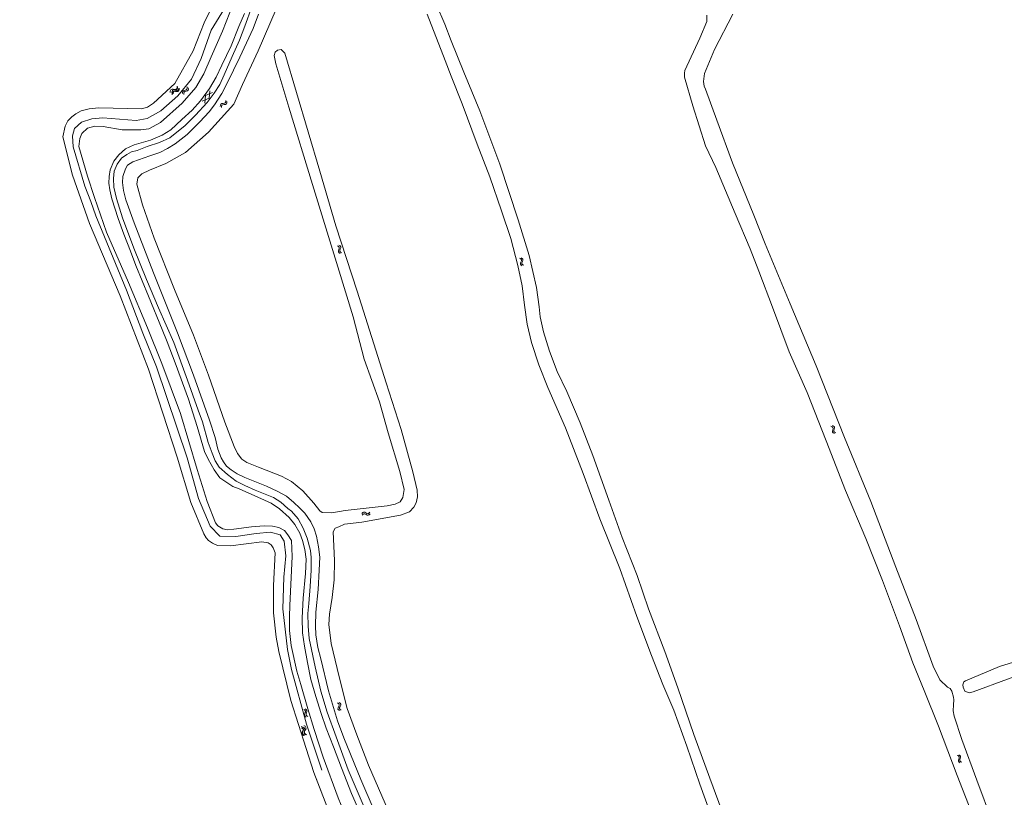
# Model space of a CAD drawing. Header units: metres. Extents: x 189705 to 199106, y 581686 to 588448.
# Tile 36 of 256: x 192864 to 193174, y 582590 to 582834. Entities that reach past the tile are written whole.
import ezdxf

# ---------------------------------------------------------------- set-up
doc = ezdxf.new("R2010")
doc.units = ezdxf.units.M
doc.layers.add('B-WA-OG-GBKN-G', color=7, linetype='Continuous', lineweight=18)

msp = doc.modelspace()

# ---------------------------------------------------------------- linework, layer by layer
at = {"layer": 'B-WA-OG-GBKN-G'}
for p, q in [((192912.284, 582811.81), (192912.257, 582811.402)), ((192912.427, 582812.116), (192912.284, 582811.81)), ((192912.722, 582812.262), (192912.427, 582812.116)), ((192912.639, 582811.463), (192912.612, 582811.055)), ((192912.784, 582811.767), (192912.639, 582811.463)), ((192913.129, 582812.299), (192912.722, 582812.262)), ((192913.079, 582811.913), (192912.784, 582811.767)), ((192913.485, 582811.953), (192913.079, 582811.913)), ((192913.541, 582812.344), (192913.129, 582812.299)), ((192913.89, 582811.991), (192913.485, 582811.953)), ((192913.832, 582812.492), (192913.541, 582812.344)), ((192913.971, 582812.789), (192913.832, 582812.492)), ((192914.192, 582812.144), (192913.89, 582811.991)), ((192914, 582813.195), (192913.971, 582812.789)), ((192914.329, 582812.441), (192914.192, 582812.144)), ((192914.355, 582812.848), (192914.329, 582812.441)), ((192915.552, 582811.502), (192915.63, 582811.819)), ((192915.604, 582811.098), (192915.552, 582811.502)), ((192915.63, 582811.819), (192915.897, 582812.027)), ((192915.897, 582812.027), (192916.287, 582812.142)), ((192915.969, 582811.229), (192916.05, 582811.547)), ((192916.019, 582810.824), (192915.969, 582811.229)), ((192916.05, 582811.547), (192916.307, 582811.747)), ((192916.287, 582812.142), (192916.679, 582812.258)), ((192916.307, 582811.747), (192916.703, 582811.87)), ((192916.679, 582812.258), (192916.941, 582812.458)), ((192916.703, 582811.87), (192917.095, 582811.984)), ((192916.941, 582812.458), (192917.024, 582812.784)), ((192917.024, 582812.784), (192916.973, 582813.19)), ((192917.095, 582811.984), (192917.357, 582812.184)), ((192917.357, 582812.184), (192917.439, 582812.511)), ((192917.439, 582812.511), (192917.388, 582812.916)), ((192922.81, 582810.492), (192924.978, 582811.44)), ((192924.198, 582812.013), (192923.937, 582809.664)), ((192921.77, 582808.714), (192923.937, 582809.664)), ((192922.81, 582810.492), (192922.551, 582808.141)), ((192927.465, 582807.52), (192927.598, 582807.819)), ((192927.598, 582807.819), (192927.898, 582807.977)), ((192927.898, 582807.977), (192928.302, 582808.021)), ((192928.302, 582808.021), (192928.708, 582808.066)), ((192928.663, 582807.68), (192929.069, 582807.722)), ((192928.708, 582808.066), (192929.001, 582808.217)), ((192929.001, 582808.217), (192929.141, 582808.523)), ((192929.069, 582807.722), (192929.362, 582807.873)), ((192929.141, 582808.523), (192929.162, 582808.931)), ((192929.362, 582807.873), (192929.5, 582808.18)), ((192929.5, 582808.18), (192929.522, 582808.589)), ((192927.445, 582807.113), (192927.465, 582807.52)), ((192927.805, 582806.771), (192927.828, 582807.178)), ((192927.828, 582807.178), (192927.963, 582807.477)), ((192927.963, 582807.477), (192928.252, 582807.629)), ((192928.252, 582807.629), (192928.663, 582807.68)), ((192886.373, 582770.348), (192881.01, 582785.469)), ((192964.244, 582763.275), (192964.597, 582763.071)), ((192964.667, 582762.099), (192964.522, 582761.718)), ((192964.522, 582761.718), (192964.524, 582761.388)), ((192964.524, 582761.388), (192964.736, 582761.126)), ((192964.597, 582763.071), (192964.803, 582762.815)), ((192964.808, 582762.489), (192964.667, 582762.099)), ((192964.712, 582763.441), (192965.066, 582763.24)), ((192964.803, 582762.815), (192964.808, 582762.489)), ((192965.135, 582762.267), (192964.992, 582761.885)), ((192964.992, 582761.885), (192964.994, 582761.555)), ((192964.994, 582761.555), (192965.204, 582761.292)), ((192965.066, 582763.24), (192965.273, 582762.987)), ((192965.278, 582762.648), (192965.135, 582762.267)), ((192965.204, 582761.292), (192965.558, 582761.089)), ((192965.273, 582762.987), (192965.278, 582762.648)), ((192964.736, 582761.126), (192965.09, 582760.923)), ((193021.488, 582759.372), (193021.84, 582759.166)), ((193021.84, 582759.166), (193022.044, 582758.909)), ((193022.047, 582758.583), (193021.904, 582758.193)), ((193021.957, 582759.535), (193022.31, 582759.332)), ((193022.044, 582758.909), (193022.047, 582758.583)), ((193022.372, 582758.358), (193022.227, 582757.977)), ((193022.31, 582759.332), (193022.515, 582759.077)), ((193022.518, 582758.738), (193022.372, 582758.358)), ((193022.515, 582759.077), (193022.518, 582758.738)), ((193021.904, 582758.193), (193021.756, 582757.813)), ((193021.756, 582757.813), (193021.756, 582757.484)), ((193021.756, 582757.484), (193021.966, 582757.22)), ((193021.966, 582757.22), (193022.319, 582757.014)), ((193022.227, 582757.977), (193022.227, 582757.648)), ((193022.227, 582757.648), (193022.435, 582757.383)), ((193022.435, 582757.383), (193022.788, 582757.178)), ((193119.315, 582706.587), (193119.686, 582706.418)), ((193119.686, 582706.418), (193119.915, 582706.183)), ((193119.765, 582706.798), (193120.137, 582706.632)), ((193119.952, 582705.859), (193119.85, 582705.457)), ((193119.915, 582706.183), (193119.952, 582705.859)), ((193120.137, 582706.632), (193120.367, 582706.399)), ((193120.299, 582705.67), (193120.194, 582705.275)), ((193120.405, 582706.063), (193120.299, 582705.67)), ((193120.367, 582706.399), (193120.405, 582706.063)), ((193119.85, 582705.457), (193119.742, 582705.064)), ((193119.742, 582705.064), (193119.776, 582704.736)), ((193119.776, 582704.736), (193120.012, 582704.495)), ((193120.012, 582704.495), (193120.384, 582704.327)), ((193120.194, 582705.275), (193120.227, 582704.948)), ((193120.227, 582704.948), (193120.461, 582704.706)), ((193120.461, 582704.706), (193120.834, 582704.538)), ((192971.937, 582679.126), (192972.191, 582679.445)), ((192972.028, 582678.638), (192972.285, 582678.955)), ((192972.191, 582679.445), (192972.473, 582679.61)), ((192972.285, 582678.955), (192972.569, 582679.118)), ((192972.473, 582679.61), (192972.809, 582679.562)), ((192972.569, 582679.118), (192972.892, 582679.073)), ((192972.809, 582679.562), (192973.162, 582679.361)), ((192972.892, 582679.073), (192973.256, 582678.873)), ((192973.162, 582679.361), (192973.518, 582679.161)), ((192973.256, 582678.873), (192973.61, 582678.67)), ((192973.518, 582679.161), (192973.844, 582679.111)), ((192973.61, 582678.67), (192973.936, 582678.621)), ((192973.844, 582679.111), (192974.136, 582679.278)), ((192973.936, 582678.621), (192974.228, 582678.789)), ((192974.136, 582679.278), (192974.392, 582679.596)), ((192974.228, 582678.789), (192974.484, 582679.108)), ((192964.64, 582619.415), (192964.308, 582619.654)), ((192964.821, 582619.131), (192964.64, 582619.415)), ((192964.789, 582618.804), (192964.821, 582619.131)), ((192965.122, 582619.532), (192964.791, 582619.771)), ((192965.306, 582619.249), (192965.122, 582619.532)), ((192965.274, 582618.921), (192965.306, 582619.249)), ((192953.985, 582617.374), (192953.632, 582617.58)), ((192953.899, 582616.019), (192954.046, 582616.399)), ((192953.901, 582615.681), (192953.899, 582616.019)), ((192954.193, 582617.109), (192953.985, 582617.374)), ((192954.046, 582616.399), (192954.192, 582616.78)), ((192954.454, 582617.537), (192954.101, 582617.743)), ((192954.192, 582616.78), (192954.193, 582617.109)), ((192954.371, 582616.174), (192954.515, 582616.563)), ((192954.373, 582615.848), (192954.371, 582616.174)), ((192954.664, 582617.272), (192954.454, 582617.537)), ((192954.515, 582616.563), (192954.663, 582616.943)), ((192954.663, 582616.943), (192954.664, 582617.272)), ((192964.395, 582617.737), (192964.425, 582618.074)), ((192964.574, 582617.463), (192964.395, 582617.737)), ((192964.425, 582618.074), (192964.607, 582618.438)), ((192964.906, 582617.226), (192964.574, 582617.463)), ((192964.607, 582618.438), (192964.789, 582618.804)), ((192964.881, 582617.859), (192964.909, 582618.183)), ((192965.059, 582617.583), (192964.881, 582617.859)), ((192964.909, 582618.183), (192965.09, 582618.557)), ((192965.388, 582617.343), (192965.059, 582617.583)), ((192965.09, 582618.557), (192965.274, 582618.921)), ((192954.106, 582615.425), (192953.901, 582615.681)), ((192954.459, 582615.221), (192954.106, 582615.425)), ((192954.577, 582615.59), (192954.373, 582615.848)), ((192954.928, 582615.384), (192954.577, 582615.59)), ((192953.311, 582611.625), (192952.951, 582611.819)), ((192953.272, 582610.268), (192953.405, 582610.652)), ((192953.285, 582609.93), (192953.272, 582610.268)), ((192953.499, 582609.681), (192953.285, 582609.93)), ((192953.528, 582611.367), (192953.311, 582611.625)), ((192953.405, 582610.652), (192953.538, 582611.038)), ((192953.775, 582611.803), (192953.415, 582611.997)), ((192953.538, 582611.038), (192953.528, 582611.367)), ((192953.738, 582610.439), (192953.868, 582610.833)), ((192953.751, 582610.113), (192953.738, 582610.439)), ((192953.964, 582609.862), (192953.751, 582610.113)), ((192953.993, 582611.546), (192953.775, 582611.803)), ((192953.868, 582610.833), (192954.004, 582611.218)), ((192954.322, 582609.668), (192953.964, 582609.862)), ((192954.004, 582611.218), (192953.993, 582611.546)), ((192953.858, 582609.489), (192953.499, 582609.681)), ((193158.976, 582603.174), (193159.339, 582602.988)), ((193159.457, 582602.02), (193159.331, 582601.632)), ((193159.331, 582601.632), (193159.349, 582601.303)), ((193159.339, 582602.988), (193159.557, 582602.742)), ((193159.349, 582601.303), (193159.573, 582601.052)), ((193159.436, 582603.363), (193159.799, 582603.179)), ((193159.578, 582602.417), (193159.457, 582602.02)), ((193159.557, 582602.742), (193159.578, 582602.417)), ((193159.573, 582601.052), (193159.937, 582600.866)), ((193159.915, 582602.211), (193159.792, 582601.822)), ((193159.792, 582601.822), (193159.81, 582601.493)), ((193159.799, 582603.179), (193160.018, 582602.936)), ((193159.81, 582601.493), (193160.032, 582601.241)), ((193160.04, 582602.598), (193159.915, 582602.211)), ((193160.018, 582602.936), (193160.04, 582602.598)), ((193160.032, 582601.241), (193160.397, 582601.055))]:
    msp.add_line(p, q, dxfattribs=at)
at = {"layer": 'B-WA-OG-GBKN-G', "flags": 128}
for points in [[(192922.336, 582833.37), (192926, 582840.98), (192926.295, 582844.735), (192925.556, 582847.466), (192921.288, 582860.599), (192915.921, 582876.191), (192909.901, 582890.854), (192907.013, 582897.129), (192902.272, 582903.537), (192895.237, 582910.951), (192893.475, 582913.318), (192890.584, 582918.018), (192889.117, 582921.27), (192887.684, 582925.055), (192886.433, 582930.514), (192884.632, 582945.18), (192883.603, 582948.78), (192882.227, 582951.497), (192879.657, 582955.632), (192865.612, 582973.38), (192864.404, 582975.211)], [(192922.336, 582833.37), (192926, 582840.98), (192926.295, 582844.735), (192925.556, 582847.466), (192921.288, 582860.599), (192915.921, 582876.191), (192909.901, 582890.854), (192907.013, 582897.129), (192902.272, 582903.537), (192895.237, 582910.951), (192893.475, 582913.318), (192890.584, 582918.018), (192889.117, 582921.27), (192887.684, 582925.055), (192886.433, 582930.514), (192884.632, 582945.18), (192883.603, 582948.78), (192882.227, 582951.497), (192879.657, 582955.632), (192865.612, 582973.38), (192864.404, 582975.211)], [(193000, 582858.058), (192997.376, 582856.949), (192991.003, 582853.82), (192990.403, 582852.934), (192990.292, 582851.996), (192990.361, 582851.164), (192992.776, 582845.172), (192997.938, 582832.926), (193000, 582827.737)], [(192949.209, 582646.789), (192949.324, 582650.297), (192950.054, 582665.627), (192949.791, 582670.677), (192948.653, 582672.489), (192947.559, 582673.808), (192945.84, 582674.726), (192943.851, 582675.242), (192941.237, 582675.312), (192937.281, 582674.935), (192931.716, 582674.203), (192929.683, 582674.009), (192928.189, 582674.316), (192926.624, 582675.344), (192925.959, 582676.227), (192923.265, 582682.926), (192920.161, 582693.028), (192914.922, 582710.638), (192909.114, 582726.3), (192904.61, 582737.512), (192898.604, 582751.775), (192891.729, 582767.544), (192887.858, 582778.478), (192885.707, 582785.154), (192882.943, 582794.463), (192883.283, 582796.978), (192883.938, 582798.541), (192885.741, 582800.302), (192887.979, 582800.874), (192890.613, 582800.772), (192896.572, 582799.757), (192902.453, 582799.691), (192905.008, 582800.025), (192908.653, 582802.081), (192915.412, 582808.074), (192919.753, 582813.08), (192922.233, 582817.295), (192924.535, 582822.679), (192928.087, 582830.775), (192931.621, 582839.523)], [(192928.726, 582837.908), (192924.593, 582831), (192921.46, 582822.115), (192918.438, 582815.681), (192914.125, 582810.437), (192908.718, 582805.687), (192904.485, 582803.244), (192901.008, 582802.636), (192890.574, 582803.517), (192887.069, 582803.202), (192883.858, 582802.136), (192881.609, 582800.187), (192880.968, 582797.875), (192881.21, 582794.412), (192884.826, 582782.05), (192886.739, 582777.21)], [(192939.269, 582684.289), (192933.349, 582686.879), (192931.391, 582687.699), (192927.339, 582690.381), (192925.506, 582692.856), (192923.575, 582696.193), (192922.512, 582698.651), (192920.156, 582706.518), (192917.478, 582715.062), (192913.217, 582726.542), (192910.749, 582733.138), (192909.13, 582736.949), (192904.906, 582747.451), (192900.859, 582757.053), (192899.185, 582761.65), (192897.154, 582766.995), (192895.365, 582771.843), (192893.325, 582778.057), (192892.682, 582780.843), (192892.377, 582783.014), (192892.539, 582785.089), (192892.801, 582787.212), (192893.966, 582789.906), (192895.527, 582791.871), (192897.662, 582793.759), (192900.394, 582795.042), (192905.528, 582796.485), (192909.212, 582798.087), (192911.872, 582799.745), (192915.366, 582802.974), (192918.607, 582805.93), (192921.217, 582808.891), (192924.075, 582812.747), (192926.17, 582816.302), (192927.937, 582820), (192930.851, 582826.139), (192933.255, 582832.22), (192935.003, 582836.31)], [(192937.39, 582838.396), (192935.193, 582832.345), (192933.426, 582827.899), (192931.189, 582822.753), (192928.658, 582816.982), (192927.239, 582813.96), (192925.548, 582811.282), (192923.257, 582808.359), (192919.667, 582804.292), (192916.395, 582801.102), (192911.558, 582797.197), (192908.324, 582795.742), (192904.493, 582794.541), (192901.311, 582793.286), (192899.507, 582792.772), (192898.102, 582791.955), (192896.421, 582790.791), (192895.035, 582788.974), (192894.048, 582786.704), (192893.86, 582784.406), (192893.945, 582781.729), (192894.85, 582778.122), (192896.717, 582772.034), (192900.317, 582762.57), (192904.26, 582752.681), (192907.987, 582743.83), (192912.802, 582732.921), (192917.087, 582721.116), (192920.509, 582711.642), (192921.814, 582707.982), (192923.604, 582701.495), (192924.861, 582698.136), (192925.848, 582695.754), (192927.086, 582693.696), (192929.669, 582691.415), (192932.439, 582689.316), (192935.162, 582687.969), (192938.427, 582686.514), (192944.199, 582684.187), (192946.473, 582682.751), (192948.7, 582680.773), (192949.795, 582679.859), (192951.863, 582677.532), (192953.444, 582674.597), (192954.772, 582671.422), (192955.801, 582667.514), (192955.958, 582665.305), (192956.011, 582661.329), (192955.681, 582656.23), (192955.227, 582650.906)], [(192979.891, 582681.616), (192966.699, 582680.069), (192962.442, 582679.413), (192959.402, 582679.442), (192958.689, 582680.051), (192956.814, 582682.458), (192953.36, 582686.252), (192949.845, 582689.251), (192946.619, 582690.853), (192939.439, 582693.739), (192935.806, 582695.167), (192934.207, 582696.245), (192932.842, 582698.02), (192931.769, 582700.26), (192928.868, 582707.881), (192923.736, 582722.688), (192919.058, 582735.245), (192913.027, 582749.549), (192906.645, 582765.677), (192902.945, 582776.172), (192901.253, 582782.638), (192901.572, 582784.643), (192902.804, 582785.873), (192905.163, 582787.032), (192910.337, 582789.103), (192916.485, 582792.57), (192923.771, 582798.992), (192931.656, 582807.797), (192934.43, 582813.967), (192939.336, 582824.564), (192944.969, 582837.671)], [(192939.444, 582836.086), (192937.74, 582831.521), (192933.565, 582822.559), (192929.623, 582814.363), (192927.887, 582811.198), (192925.633, 582807.584), (192923.948, 582805.435)], [(193000, 582816.555), (192998.06, 582821.5), (192992.446, 582836.033)], [(193080.345, 582835.729), (193080.283, 582833.802), (193078.09, 582828.534), (193073.42, 582818.335), (193073.278, 582817.546), (193073.254, 582816.265), (193075.891, 582807.291), (193079.916, 582794.721), (193083.106, 582787.882), (193089.242, 582773.466), (193093.938, 582762.308), (193096.594, 582755.371), (193100.917, 582744.029), (193106.149, 582729.949), (193111.798, 582717.184), (193117.777, 582702.031), (193123.909, 582686.348), (193130.224, 582671.271), (193135.497, 582658.12), (193140.833, 582643.885), (193145.065, 582632.298), (193148.581, 582623.513), (193153.136, 582612.339), (193158.998, 582596.889), (193165.849, 582579.178)], [(193170.076, 582582.137), (193165.099, 582595.429), (193160.431, 582608.14), (193157.971, 582615.477), (193157.742, 582617.129), (193157.85, 582619.039), (193157.892, 582620.575), (193157.843, 582621.504), (193157.331, 582623.351), (193156.791, 582624.14), (193155.888, 582624.606), (193153.519, 582626.87), (193151.412, 582631.173), (193146.129, 582645.86), (193139.689, 582662.344), (193131.787, 582682.948), (193123.51, 582703.011), (193114.631, 582725.553), (193106.482, 582745.035), (193098.667, 582763.935), (193095.06, 582772.883), (193088.391, 582789.381), (193083.395, 582802.764), (193079.929, 582812.488), (193079.514, 582813.444), (193079.241, 582814.945), (193079.6, 582817.455), (193082.721, 582825), (193088.478, 582836.106)], [(192881.01, 582785.469), (192877.954, 582797.501), (192878.675, 582800.868), (192879.542, 582802.555), (192880.784, 582803.804), (192881.994, 582804.724), (192883.765, 582805.709), (192886.215, 582806.353), (192889.321, 582806.68), (192902.628, 582806.323), (192904.517, 582806.848), (192906.419, 582808.061), (192913.185, 582814.296), (192918.903, 582824.512), (192922.336, 582833.37)], [(192881.01, 582785.469), (192877.954, 582797.501), (192878.675, 582800.868), (192879.542, 582802.555), (192880.784, 582803.804), (192881.994, 582804.724), (192883.765, 582805.709), (192886.215, 582806.353), (192889.321, 582806.68), (192902.628, 582806.323), (192904.517, 582806.848), (192906.419, 582808.061), (192913.185, 582814.296), (192918.903, 582824.512), (192922.336, 582833.37)], [(193000, 582827.737), (193003.943, 582817.815)], [(192984.191, 582576.76), (192973.997, 582600.063), (192970.386, 582609.581), (192967.308, 582617.914), (192964.765, 582627.849), (192962.293, 582638.27), (192961.533, 582644.281), (192961.745, 582647.507), (192962.539, 582652.797), (192963.263, 582658.296), (192963.293, 582664.352), (192962.861, 582673.379), (192963.488, 582674.516), (192964.718, 582675.002), (192966.46, 582675.812), (192971.937, 582676.457), (192984.075, 582678.696), (192986.837, 582679.691), (192988.254, 582681.151), (192989.022, 582682.566), (192989.372, 582684.445), (192989.257, 582686.464), (192987.964, 582692.267), (192984.241, 582705.52), (192979.562, 582720.26), (192970.458, 582749.039), (192963.783, 582769.52), (192958.723, 582786.754), (192947.68, 582823.801), (192946.574, 582824.961), (192945.416, 582824.814), (192944.674, 582824.132), (192944.347, 582823.094), (192944.849, 582820.512), (192948.959, 582806.831), (192956.353, 582782.554), (192964.397, 582756.675), (192969.188, 582740.946), (192972.587, 582727.621), (192977.499, 582714.265), (192980.219, 582704.531), (192983.797, 582692.393), (192985.236, 582686.739), (192984.837, 582684.228), (192983.911, 582682.828), (192982.35, 582682.063), (192979.891, 582681.616)], [(193003.943, 582817.815), (193008.94, 582805.748), (193015.217, 582788.912), (193020.993, 582771.49), (193024.502, 582760.262), (193026.765, 582750.196), (193027.59, 582744.157), (193027.939, 582740.939), (193028.95, 582736.22), (193030.848, 582730.183), (193033.302, 582723.771), (193036.288, 582717.539), (193040.471, 582707.678), (193044.438, 582697.419), (193049.474, 582683.372), (193053.682, 582671.597), (193058.378, 582659.704), (193061.985, 582649.181), (193067.065, 582635.855), (193071.16, 582624.44), (193076.22, 582609.726), (193081.218, 582596.009), (193085.847, 582583.529)], [(193020.916, 582757.099), (193018.745, 582765.583), (193015.793, 582774.23), (193012.104, 582784.94), (193008.115, 582795.199), (193003.388, 582807.918), (193000, 582816.555)], [(192923.948, 582805.435), (192921.045, 582802.205), (192917.025, 582798.259), (192913.255, 582795.363), (192910.871, 582793.815), (192908.453, 582792.634), (192905.302, 582791.521), (192899.942, 582789.701), (192898.267, 582788.593), (192897.6, 582787.444), (192896.771, 582785.086), (192896.709, 582783.17), (192897.009, 582780.689), (192897.712, 582777.724), (192900.367, 582770.502), (192906.441, 582754.767), (192913.965, 582735.924), (192919.034, 582722.65), (192924.062, 582708.488), (192925.825, 582703.064), (192926.674, 582699.415), (192927.67, 582696.71), (192928.449, 582695.456), (192929.41, 582694.058), (192930.824, 582692.895), (192932.729, 582691.641), (192935.178, 582690.495), (192937.736, 582689.458), (192941.981, 582687.748), (192945.337, 582686.238), (192948.222, 582684.62), (192950.561, 582682.603), (192952.32, 582680.949), (192953.952, 582679.242), (192955.927, 582676.572), (192956.96, 582674.375), (192957.702, 582672.069), (192958.279, 582668.656), (192958.657, 582665.443), (192958.526, 582661.36), (192958.193, 582655.335), (192957.415, 582648.139), (192957.329, 582643.876), (192957.44, 582641.083), (192958.054, 582637.116), (192959.059, 582633.539), (192961.406, 582623.398), (192964.279, 582614.043), (192966.225, 582608.684), (192971.558, 582595.537)], [(192886.373, 582770.348), (192881.01, 582785.469)], [(192886.739, 582777.21), (192888.304, 582772.66), (192897.998, 582749.361), (192903.125, 582735.812), (192907.382, 582725.246), (192917.001, 582696.699), (192920.559, 582683.901), (192924.247, 582675.232), (192927.256, 582672.063), (192932.346, 582671.902), (192938.729, 582672.872), (192943.181, 582673.29), (192946.206, 582672.493), (192947.527, 582670.431), (192948.042, 582665.889), (192947.424, 582659.206), (192947.053, 582649.181), (192948.534, 582636.457), (192949.785, 582630.198), (192954.541, 582612.925), (192959.327, 582598.559)], [(192922.292, 582672.747), (192918.145, 582682.626), (192913.873, 582696.877), (192904.905, 582724.498), (192896.01, 582747.594), (192886.373, 582770.348)], [(192922.292, 582672.747), (192918.145, 582682.626), (192913.873, 582696.877), (192904.905, 582724.498), (192896.01, 582747.594), (192886.373, 582770.348)], [(193083.417, 582579.386), (193078.095, 582594.115), (193073.984, 582606.07), (193069.919, 582617.409), (193066.481, 582625.463), (193062.906, 582634.53), (193058.315, 582646.814), (193052.947, 582661.933), (193046.716, 582677.517), (193041.447, 582691.691), (193035.863, 582706.128), (193030.378, 582718.771), (193027.481, 582725.903), (193025.177, 582732.855), (193023.804, 582738.616), (193023.062, 582744.685), (193022.304, 582750.671), (193020.916, 582757.099)], [(192939.269, 582684.289), (192943.432, 582682.383), (192946.005, 582680.592), (192949.076, 582677.877), (192950.815, 582675.766), (192952.399, 582672.955), (192953.212, 582670.724), (192954.046, 582667.869), (192954.426, 582664.85), (192954.229, 582660.29), (192953.486, 582652.543), (192953.135, 582646.355), (192953.251, 582641.716), (192953.852, 582637.511), (192954.874, 582632.378), (192955.895, 582627.02), (192957.411, 582621.684), (192959.086, 582616.322), (192960.686, 582611.761), (192963.053, 582605.819), (192965.567, 582599.226), (192968.673, 582591.204), (192971.981, 582583.531)], [(192922.292, 582672.747), (192923.007, 582671.489), (192923.755, 582670.663), (192925.011, 582669.854), (192926.599, 582669.166), (192930.612, 582669.02), (192940.466, 582670.247), (192942.442, 582669.907), (192943.422, 582669.281), (192944.015, 582668.331), (192944.648, 582666.77), (192944.139, 582656.54), (192944.167, 582647.977), (192944.947, 582640.316), (192945.834, 582635.803), (192949.578, 582620.393), (192956.831, 582597.832), (192962.662, 582582.614)], [(192922.292, 582672.747), (192923.007, 582671.489), (192923.755, 582670.663), (192925.011, 582669.854), (192926.599, 582669.166), (192930.612, 582669.02), (192940.466, 582670.247), (192942.442, 582669.907), (192943.422, 582669.281), (192944.015, 582668.331), (192944.648, 582666.77), (192944.139, 582656.54), (192944.167, 582647.977), (192944.947, 582640.316), (192945.834, 582635.803), (192949.578, 582620.393), (192956.831, 582597.832), (192959.327, 582591.317)], [(192955.227, 582650.906), (192954.932, 582647.713), (192955.081, 582643.757), (192955.372, 582639.897), (192957.217, 582630.938), (192958.975, 582623.3), (192961.038, 582616.71), (192963.846, 582609.016), (192967.639, 582598.613), (192971.982, 582588.358), (192975.86, 582579.681), (192979.243, 582572.058), (192983.24, 582562.429), (192986.376, 582555.283), (192988.698, 582550.042), (192990.056, 582546.983), (192991.197, 582545.475), (192992.342, 582544.592), (192994.958, 582543.409), (192996.152, 582543.034), (192997.829, 582542.843), (193000, 582542.718)], [(193000, 582536.911), (192991.81, 582536.396), (192989.908, 582536.123), (192988.596, 582536.144), (192987.507, 582536.461), (192986.936, 582536.997), (192986.313, 582539.436), (192982.776, 582548.933), (192976.529, 582562.846), (192967.337, 582582.902), (192964.461, 582589.855), (192959.781, 582602.597), (192956.951, 582611.249), (192954.924, 582617.754), (192952.741, 582625.399), (192951.516, 582629.579), (192949.736, 582637.67), (192949.182, 582642.431), (192949.209, 582646.789)], [(193185.581, 582631.076), (193163.957, 582623.138), (193162.679, 582622.831), (193161.364, 582623.389), (193160.876, 582624.578), (193160.736, 582625.365), (193161.087, 582626.307), (193161.552, 582626.59), (193172.301, 582631.133), (193184.777, 582634.924)], [(192971.558, 582595.537), (192979.977, 582576.142), (192989.127, 582555.176), (192991.283, 582549.909), (192992.346, 582549.193)]]:
    msp.add_lwpolyline(points, dxfattribs=at)
at = {"layer": 'B-WA-OG-GBKN-G'}
for centre, start, end in [((192912.52, 582811.643), 70.68148, 194.5365), ((192913.129, 582810.98), 70.68148, 194.5365), ((192952.669, 582611.38), 316.12703, 79.98206), ((192953.524, 582611.659), 316.12703, 79.98206)]:
    msp.add_arc(centre, 0.85, start, end, dxfattribs=at)
at = {"layer": 'B-WA-OG-GBKN-G', "extrusion": (0, 0, -1)}
for centre, start, end in [((-192913.083, 582813.247), 165.46349, 289.31851), ((-192913.692, 582812.584), 165.46349, 289.31851), ((-192953.894, 582610.202), 280.01793, 43.87296), ((-192954.75, 582610.481), 280.01793, 43.87296)]:
    msp.add_arc(centre, 0.85, start, end, dxfattribs=at)

doc.saveas('drawing.dxf')
